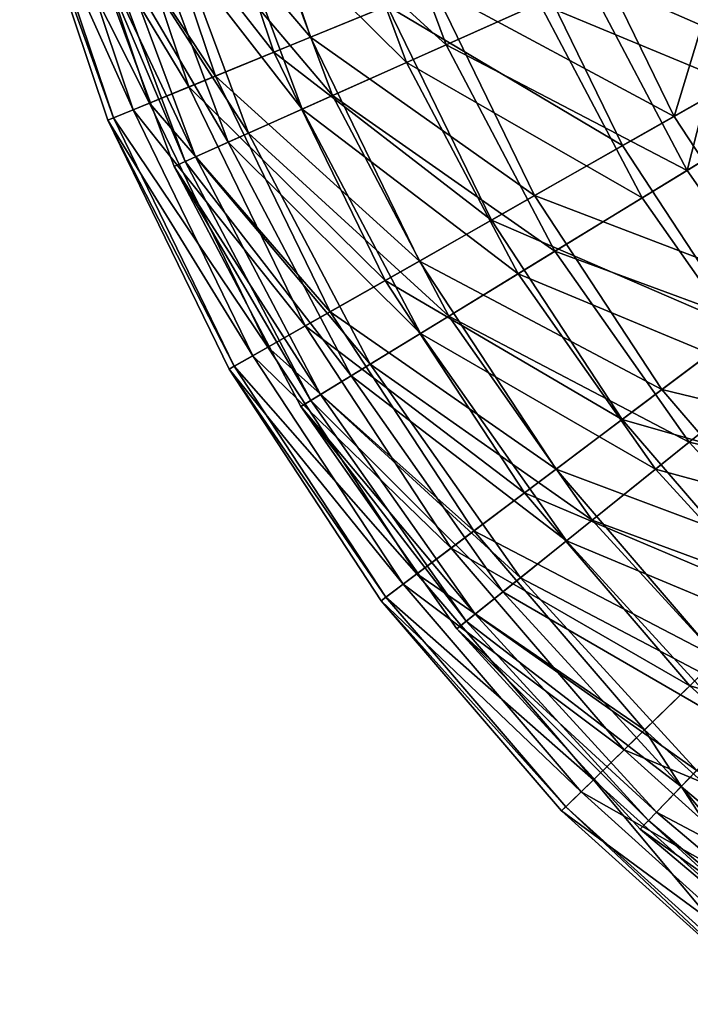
# Model space of a CAD drawing. Header units: millimetres. Extents: x 15 to 495, y -85 to 45.
# Tile 75 of 146: x 367 to 386, y -72 to -45. Entities that reach past the tile are written whole.
import ezdxf

# ---------------------------------------------------------------- set-up
doc = ezdxf.new("R2010")
doc.units = ezdxf.units.MM
doc.header["$LTSCALE"] = 25.4
doc.layers.get('0').update_dxf_attribs({"true_color": 0xff5454})

# ---------------------------------------------------------------- blocks, each defined once
blk = doc.blocks.new('PIK-II-10300.STL')
at = {"color": 7, "true_color": 0xffffff}
mesh = blk.add_polyface(dxfattribs=at)
corners = [(372.986, -38.867, 35.092), (378.589, -44.019, 28.634), (375.187, -45.412, 35.092), (376.538, -37.921, 28.634)]
mesh.append_faces([[corners[k] for k in face] for face in [(0, 1, 2), (1, 0, 3)]], dxfattribs={"vtx0": -1, "color": 7})
mesh = blk.add_polyface(dxfattribs=at)
corners = [(377.314, -44.541, 92.125), (371.93, -39.149, 85.514), (374.175, -45.826, 85.514), (375.207, -38.276, 92.125)]
mesh.append_faces([[corners[k] for k in face] for face in [(0, 1, 2), (1, 0, 3)]], dxfattribs={"vtx0": -1, "color": 7})
mesh = blk.add_polyface(dxfattribs=at)
corners = [(382.872, -43.867, 25.076), (376.694, -39.555, 31.344), (378.952, -45.62, 31.344), (380.806, -38.318, 25.076)]
mesh.append_faces([[corners[k] for k in face] for face in [(0, 1, 2), (1, 0, 3)]], dxfattribs={"vtx0": -1, "color": 7})
mesh = blk.add_polyface(dxfattribs=at)
corners = [(375.542, -39.902, 89.501), (381.534, -44.465, 95.941), (377.854, -46.111, 89.501), (379.403, -38.74, 95.941)]
mesh.append_faces([[corners[k] for k in face] for face in [(0, 1, 2), (1, 0, 3)]], dxfattribs={"vtx0": -1, "color": 7})
mesh = blk.add_polyface(dxfattribs=at)
corners = [(370.233, -39.6, 41.955), (375.187, -45.412, 35.092), (372.551, -46.491, 41.955), (372.986, -38.867, 35.092)]
mesh.append_faces([[corners[k] for k in face] for face in [(0, 1, 2), (1, 0, 3)]], dxfattribs={"vtx0": -1, "color": 7})
mesh = blk.add_polyface(dxfattribs=at)
corners = [(374.175, -45.826, 85.514), (369.467, -39.805, 78.534), (371.816, -46.792, 78.534), (371.93, -39.149, 85.514)]
mesh.append_faces([[corners[k] for k in face] for face in [(0, 1, 2), (1, 0, 3)]], dxfattribs={"vtx0": -1, "color": 7})
mesh = blk.add_polyface(dxfattribs=at)
corners = [(378.952, -45.62, 31.344), (373.388, -40.55, 38.112), (375.8, -47.03, 38.112), (376.694, -39.555, 31.344)]
mesh.append_faces([[corners[k] for k in face] for face in [(0, 1, 2), (1, 0, 3)]], dxfattribs={"vtx0": -1, "color": 7})
mesh = blk.add_polyface(dxfattribs=at)
corners = [(371.816, -46.792, 78.534), (367.857, -40.233, 71.292), (370.274, -47.423, 71.292), (369.467, -39.805, 78.534)]
mesh.append_faces([[corners[k] for k in face] for face in [(0, 1, 2), (1, 0, 3)]], dxfattribs={"vtx0": -1, "color": 7})
mesh = blk.add_polyface(dxfattribs=at)
corners = [(368.321, -40.11, 49.118), (372.551, -46.491, 41.955), (370.719, -47.241, 49.118), (370.233, -39.6, 41.955)]
mesh.append_faces([[corners[k] for k in face] for face in [(0, 1, 2), (1, 0, 3)]], dxfattribs={"vtx0": -1, "color": 7})
mesh = blk.add_polyface(dxfattribs=at)
corners = [(367.279, -40.387, 56.47), (370.719, -47.241, 49.118), (369.721, -47.649, 56.47), (368.321, -40.11, 49.118)]
mesh.append_faces([[corners[k] for k in face] for face in [(0, 1, 2), (1, 0, 3)]], dxfattribs={"vtx0": -1, "color": 7})
mesh = blk.add_polyface(dxfattribs=at)
corners = [(372.507, -40.815, 82.595), (377.854, -46.111, 89.501), (374.961, -47.405, 82.595), (375.542, -39.902, 89.501)]
mesh.append_faces([[corners[k] for k in face] for face in [(0, 1, 2), (1, 0, 3)]], dxfattribs={"vtx0": -1, "color": 7})
mesh = blk.add_polyface(dxfattribs=at)
corners = [(370.274, -47.423, 71.292), (367.124, -40.429, 63.9), (369.572, -47.71, 63.9), (367.857, -40.233, 71.292)]
mesh.append_faces([[corners[k] for k in face] for face in [(0, 1, 2), (1, 0, 3)]], dxfattribs={"vtx0": -1, "color": 7})
mesh = blk.add_polyface(dxfattribs=at)
corners = [(367.124, -40.429, 63.9), (369.721, -47.649, 56.47), (369.572, -47.71, 63.9), (367.279, -40.387, 56.47)]
mesh.append_faces([[corners[k] for k in face] for face in [(0, 1, 2), (1, 0, 3)]], dxfattribs={"vtx0": -1, "color": 7})
mesh = blk.add_polyface(dxfattribs=at)
corners = [(387.467, -40.385, 17.32), (385.268, -47.609, 22.68), (382.703, -42.335, 22.68), (389.743, -45.066, 17.32)]
mesh.append_faces([[corners[k] for k in face] for face in [(0, 1, 2), (1, 0, 3)]], dxfattribs={"vtx0": -1, "color": 7})
mesh = blk.add_polyface(dxfattribs=at)
corners = [(375.8, -47.03, 38.112), (370.942, -41.286, 45.268), (373.469, -48.072, 45.268), (373.388, -40.55, 38.112)]
mesh.append_faces([[corners[k] for k in face] for face in [(0, 1, 2), (1, 0, 3)]], dxfattribs={"vtx0": -1, "color": 7})
mesh = blk.add_polyface(dxfattribs=at)
corners = [(370.346, -41.465, 75.34), (374.961, -47.405, 82.595), (372.901, -48.326, 75.34), (372.507, -40.815, 82.595)]
mesh.append_faces([[corners[k] for k in face] for face in [(0, 1, 2), (1, 0, 3)]], dxfattribs={"vtx0": -1, "color": 7})
mesh = blk.add_polyface(dxfattribs=at)
corners = [(388.112, -45.993, 103.844), (381.186, -42.956, 98.267), (383.842, -48.419, 98.267), (385.73, -41.096, 103.844)]
mesh.append_faces([[corners[k] for k in face] for face in [(0, 1, 2), (1, 0, 3)]], dxfattribs={"vtx0": -1, "color": 7})
mesh = blk.add_polyface(dxfattribs=at)
corners = [(369.096, -41.841, 67.855), (372.901, -48.326, 75.34), (371.71, -48.859, 67.855), (370.346, -41.465, 75.34)]
mesh.append_faces([[corners[k] for k in face] for face in [(0, 1, 2), (1, 0, 3)]], dxfattribs={"vtx0": -1, "color": 7})
mesh = blk.add_polyface(dxfattribs=at)
corners = [(373.469, -48.072, 45.268), (369.397, -41.751, 52.693), (371.996, -48.731, 52.693), (370.942, -41.286, 45.268)]
mesh.append_faces([[corners[k] for k in face] for face in [(0, 1, 2), (1, 0, 3)]], dxfattribs={"vtx0": -1, "color": 7})
mesh = blk.add_polyface(dxfattribs=at)
corners = [(371.996, -48.731, 52.693), (368.778, -41.937, 60.264), (371.406, -48.995, 60.264), (369.397, -41.751, 52.693)]
mesh.append_faces([[corners[k] for k in face] for face in [(0, 1, 2), (1, 0, 3)]], dxfattribs={"vtx0": -1, "color": 7})
mesh = blk.add_polyface(dxfattribs=at)
corners = [(368.778, -41.937, 60.264), (371.71, -48.859, 67.855), (371.406, -48.995, 60.264), (369.096, -41.841, 67.855)]
mesh.append_faces([[corners[k] for k in face] for face in [(0, 1, 2), (1, 0, 3)]], dxfattribs={"vtx0": -1, "color": 7})
mesh = blk.add_polyface(dxfattribs=at)
corners = [(385.631, -49.106, 25.076), (387.495, -41.799, 19.411), (382.872, -43.867, 25.076), (389.951, -46.465, 19.411)]
mesh.append_faces([[corners[k] for k in face] for face in [(0, 1, 2), (1, 0, 3)]], dxfattribs={"vtx0": -1, "color": 7})
mesh = blk.add_polyface(dxfattribs=at)
corners = [(378.589, -44.019, 28.634), (385.268, -47.609, 22.68), (381.402, -49.805, 28.634), (382.703, -42.335, 22.68)]
mesh.append_faces([[corners[k] for k in face] for face in [(0, 1, 2), (1, 0, 3)]], dxfattribs={"vtx0": -1, "color": 7})
mesh = blk.add_polyface(dxfattribs=at)
corners = [(381.534, -44.465, 95.941), (388.498, -47.353, 101.811), (384.381, -49.871, 95.941), (385.939, -42.495, 101.811)]
mesh.append_faces([[corners[k] for k in face] for face in [(0, 1, 2), (1, 0, 3)]], dxfattribs={"vtx0": -1, "color": 7})
mesh = blk.add_polyface(dxfattribs=at)
corners = [(383.842, -48.419, 98.267), (377.314, -44.541, 92.125), (380.205, -50.486, 92.125), (381.186, -42.956, 98.267)]
mesh.append_faces([[corners[k] for k in face] for face in [(0, 1, 2), (1, 0, 3)]], dxfattribs={"vtx0": -1, "color": 7})
mesh = blk.add_polyface(dxfattribs=at)
corners = [(385.631, -49.106, 25.076), (378.952, -45.62, 31.344), (381.967, -51.346, 31.344), (382.872, -43.867, 25.076)]
mesh.append_faces([[corners[k] for k in face] for face in [(0, 1, 2), (1, 0, 3)]], dxfattribs={"vtx0": -1, "color": 7})
mesh = blk.add_polyface(dxfattribs=at)
corners = [(375.187, -45.412, 35.092), (381.402, -49.805, 28.634), (378.207, -51.621, 35.092), (378.589, -44.019, 28.634)]
mesh.append_faces([[corners[k] for k in face] for face in [(0, 1, 2), (1, 0, 3)]], dxfattribs={"vtx0": -1, "color": 7})
mesh = blk.add_polyface(dxfattribs=at)
corners = [(377.854, -46.111, 89.501), (384.381, -49.871, 95.941), (380.942, -51.973, 89.501), (381.534, -44.465, 95.941)]
mesh.append_faces([[corners[k] for k in face] for face in [(0, 1, 2), (1, 0, 3)]], dxfattribs={"vtx0": -1, "color": 7})
mesh = blk.add_polyface(dxfattribs=at)
corners = [(380.205, -50.486, 92.125), (374.175, -45.826, 85.514), (377.256, -52.162, 85.514), (377.314, -44.541, 92.125)]
mesh.append_faces([[corners[k] for k in face] for face in [(0, 1, 2), (1, 0, 3)]], dxfattribs={"vtx0": -1, "color": 7})
mesh = blk.add_polyface(dxfattribs=at)
corners = [(389.743, -45.066, 17.32), (388.486, -52.511, 22.68), (385.268, -47.609, 22.68), (392.599, -49.417, 17.32)]
mesh.append_faces([[corners[k] for k in face] for face in [(0, 1, 2), (1, 0, 3)]], dxfattribs={"vtx0": -1, "color": 7})
mesh = blk.add_polyface(dxfattribs=at)
corners = [(372.551, -46.491, 41.955), (378.207, -51.621, 35.092), (375.73, -53.029, 41.955), (375.187, -45.412, 35.092)]
mesh.append_faces([[corners[k] for k in face] for face in [(0, 1, 2), (1, 0, 3)]], dxfattribs={"vtx0": -1, "color": 7})
mesh = blk.add_polyface(dxfattribs=at)
corners = [(377.256, -52.162, 85.514), (371.816, -46.792, 78.534), (375.04, -53.421, 78.534), (374.175, -45.826, 85.514)]
mesh.append_faces([[corners[k] for k in face] for face in [(0, 1, 2), (1, 0, 3)]], dxfattribs={"vtx0": -1, "color": 7})
mesh = blk.add_polyface(dxfattribs=at)
corners = [(381.967, -51.346, 31.344), (375.8, -47.03, 38.112), (379.022, -53.147, 38.112), (378.952, -45.62, 31.344)]
mesh.append_faces([[corners[k] for k in face] for face in [(0, 1, 2), (1, 0, 3)]], dxfattribs={"vtx0": -1, "color": 7})
mesh = blk.add_polyface(dxfattribs=at)
corners = [(374.961, -47.405, 82.595), (380.942, -51.973, 89.501), (378.237, -53.627, 82.595), (377.854, -46.111, 89.501)]
mesh.append_faces([[corners[k] for k in face] for face in [(0, 1, 2), (1, 0, 3)]], dxfattribs={"vtx0": -1, "color": 7})
mesh = blk.add_polyface(dxfattribs=at)
corners = [(387.175, -53.497, 98.267), (388.112, -45.993, 103.844), (383.842, -48.419, 98.267), (391.099, -50.545, 103.844)]
mesh.append_faces([[corners[k] for k in face] for face in [(0, 1, 2), (1, 0, 3)]], dxfattribs={"vtx0": -1, "color": 7})
mesh = blk.add_polyface(dxfattribs=at)
corners = [(370.719, -47.241, 49.118), (375.73, -53.029, 41.955), (374.009, -54.006, 49.118), (372.551, -46.491, 41.955)]
mesh.append_faces([[corners[k] for k in face] for face in [(0, 1, 2), (1, 0, 3)]], dxfattribs={"vtx0": -1, "color": 7})
mesh = blk.add_polyface(dxfattribs=at)
corners = [(389.037, -53.95, 25.076), (389.951, -46.465, 19.411), (385.631, -49.106, 25.076), (392.984, -50.777, 19.411)]
mesh.append_faces([[corners[k] for k in face] for face in [(0, 1, 2), (1, 0, 3)]], dxfattribs={"vtx0": -1, "color": 7})
mesh = blk.add_polyface(dxfattribs=at)
corners = [(375.04, -53.421, 78.534), (370.274, -47.423, 71.292), (373.591, -54.244, 71.292), (371.816, -46.792, 78.534)]
mesh.append_faces([[corners[k] for k in face] for face in [(0, 1, 2), (1, 0, 3)]], dxfattribs={"vtx0": -1, "color": 7})
mesh = blk.add_polyface(dxfattribs=at)
corners = [(369.721, -47.649, 56.47), (374.009, -54.006, 49.118), (373.072, -54.539, 56.47), (370.719, -47.241, 49.118)]
mesh.append_faces([[corners[k] for k in face] for face in [(0, 1, 2), (1, 0, 3)]], dxfattribs={"vtx0": -1, "color": 7})
mesh = blk.add_polyface(dxfattribs=at)
corners = [(379.022, -53.147, 38.112), (373.469, -48.072, 45.268), (376.843, -54.48, 45.268), (375.8, -47.03, 38.112)]
mesh.append_faces([[corners[k] for k in face] for face in [(0, 1, 2), (1, 0, 3)]], dxfattribs={"vtx0": -1, "color": 7})
mesh = blk.add_polyface(dxfattribs=at)
corners = [(373.591, -54.244, 71.292), (369.572, -47.71, 63.9), (372.932, -54.619, 63.9), (370.274, -47.423, 71.292)]
mesh.append_faces([[corners[k] for k in face] for face in [(0, 1, 2), (1, 0, 3)]], dxfattribs={"vtx0": -1, "color": 7})
mesh = blk.add_polyface(dxfattribs=at)
corners = [(372.901, -48.326, 75.34), (378.237, -53.627, 82.595), (376.312, -54.804, 75.34), (374.961, -47.405, 82.595)]
mesh.append_faces([[corners[k] for k in face] for face in [(0, 1, 2), (1, 0, 3)]], dxfattribs={"vtx0": -1, "color": 7})
mesh = blk.add_polyface(dxfattribs=at)
corners = [(388.498, -47.353, 101.811), (387.895, -54.868, 95.941), (384.381, -49.871, 95.941), (391.656, -51.845, 101.811)]
mesh.append_faces([[corners[k] for k in face] for face in [(0, 1, 2), (1, 0, 3)]], dxfattribs={"vtx0": -1, "color": 7})
mesh = blk.add_polyface(dxfattribs=at)
corners = [(369.572, -47.71, 63.9), (373.072, -54.539, 56.47), (372.932, -54.619, 63.9), (369.721, -47.649, 56.47)]
mesh.append_faces([[corners[k] for k in face] for face in [(0, 1, 2), (1, 0, 3)]], dxfattribs={"vtx0": -1, "color": 7})
mesh = blk.add_polyface(dxfattribs=at)
corners = [(381.402, -49.805, 28.634), (388.486, -52.511, 22.68), (384.933, -55.184, 28.634), (385.268, -47.609, 22.68)]
mesh.append_faces([[corners[k] for k in face] for face in [(0, 1, 2), (1, 0, 3)]], dxfattribs={"vtx0": -1, "color": 7})
mesh = blk.add_polyface(dxfattribs=at)
corners = [(371.71, -48.859, 67.855), (376.312, -54.804, 75.34), (375.199, -55.485, 67.855), (372.901, -48.326, 75.34)]
mesh.append_faces([[corners[k] for k in face] for face in [(0, 1, 2), (1, 0, 3)]], dxfattribs={"vtx0": -1, "color": 7})
mesh = blk.add_polyface(dxfattribs=at)
corners = [(376.843, -54.48, 45.268), (371.996, -48.731, 52.693), (375.466, -55.321, 52.693), (373.469, -48.072, 45.268)]
mesh.append_faces([[corners[k] for k in face] for face in [(0, 1, 2), (1, 0, 3)]], dxfattribs={"vtx0": -1, "color": 7})
mesh = blk.add_polyface(dxfattribs=at)
corners = [(387.175, -53.497, 98.267), (380.205, -50.486, 92.125), (383.832, -56.012, 92.125), (383.842, -48.419, 98.267)]
mesh.append_faces([[corners[k] for k in face] for face in [(0, 1, 2), (1, 0, 3)]], dxfattribs={"vtx0": -1, "color": 7})
mesh = blk.add_polyface(dxfattribs=at)
corners = [(375.466, -55.321, 52.693), (371.406, -48.995, 60.264), (374.915, -55.658, 60.264), (371.996, -48.731, 52.693)]
mesh.append_faces([[corners[k] for k in face] for face in [(0, 1, 2), (1, 0, 3)]], dxfattribs={"vtx0": -1, "color": 7})
mesh = blk.add_polyface(dxfattribs=at)
corners = [(371.406, -48.995, 60.264), (375.199, -55.485, 67.855), (374.915, -55.658, 60.264), (371.71, -48.859, 67.855)]
mesh.append_faces([[corners[k] for k in face] for face in [(0, 1, 2), (1, 0, 3)]], dxfattribs={"vtx0": -1, "color": 7})
mesh = blk.add_polyface(dxfattribs=at)
corners = [(389.037, -53.95, 25.076), (381.967, -51.346, 31.344), (385.69, -56.64, 31.344), (385.631, -49.106, 25.076)]
mesh.append_faces([[corners[k] for k in face] for face in [(0, 1, 2), (1, 0, 3)]], dxfattribs={"vtx0": -1, "color": 7})
mesh = blk.add_polyface(dxfattribs=at)
corners = [(378.207, -51.621, 35.092), (384.933, -55.184, 28.634), (381.996, -57.394, 35.092), (381.402, -49.805, 28.634)]
mesh.append_faces([[corners[k] for k in face] for face in [(0, 1, 2), (1, 0, 3)]], dxfattribs={"vtx0": -1, "color": 7})
mesh = blk.add_polyface(dxfattribs=at)
corners = [(380.942, -51.973, 89.501), (387.895, -54.868, 95.941), (384.753, -57.393, 89.501), (384.381, -49.871, 95.941)]
mesh.append_faces([[corners[k] for k in face] for face in [(0, 1, 2), (1, 0, 3)]], dxfattribs={"vtx0": -1, "color": 7})
mesh = blk.add_polyface(dxfattribs=at)
corners = [(383.832, -56.012, 92.125), (377.256, -52.162, 85.514), (381.122, -58.051, 85.514), (380.205, -50.486, 92.125)]
mesh.append_faces([[corners[k] for k in face] for face in [(0, 1, 2), (1, 0, 3)]], dxfattribs={"vtx0": -1, "color": 7})
mesh = blk.add_polyface(dxfattribs=at)
corners = [(385.69, -56.64, 31.344), (379.022, -53.147, 38.112), (382.999, -58.803, 38.112), (381.967, -51.346, 31.344)]
mesh.append_faces([[corners[k] for k in face] for face in [(0, 1, 2), (1, 0, 3)]], dxfattribs={"vtx0": -1, "color": 7})
mesh = blk.add_polyface(dxfattribs=at)
corners = [(375.73, -53.029, 41.955), (381.996, -57.394, 35.092), (379.719, -59.106, 41.955), (378.207, -51.621, 35.092)]
mesh.append_faces([[corners[k] for k in face] for face in [(0, 1, 2), (1, 0, 3)]], dxfattribs={"vtx0": -1, "color": 7})
mesh = blk.add_polyface(dxfattribs=at)
corners = [(378.237, -53.627, 82.595), (384.753, -57.393, 89.501), (382.282, -59.379, 82.595), (380.942, -51.973, 89.501)]
mesh.append_faces([[corners[k] for k in face] for face in [(0, 1, 2), (1, 0, 3)]], dxfattribs={"vtx0": -1, "color": 7})
mesh = blk.add_polyface(dxfattribs=at)
corners = [(381.122, -58.051, 85.514), (375.04, -53.421, 78.534), (379.085, -59.583, 78.534), (377.256, -52.162, 85.514)]
mesh.append_faces([[corners[k] for k in face] for face in [(0, 1, 2), (1, 0, 3)]], dxfattribs={"vtx0": -1, "color": 7})
mesh = blk.add_polyface(dxfattribs=at)
corners = [(384.933, -55.184, 28.634), (392.304, -56.962, 22.68), (389.122, -60.067, 28.634), (388.486, -52.511, 22.68)]
mesh.append_faces([[corners[k] for k in face] for face in [(0, 1, 2), (1, 0, 3)]], dxfattribs={"vtx0": -1, "color": 7})
mesh = blk.add_polyface(dxfattribs=at)
corners = [(374.009, -54.006, 49.118), (379.719, -59.106, 41.955), (378.138, -60.296, 49.118), (375.73, -53.029, 41.955)]
mesh.append_faces([[corners[k] for k in face] for face in [(0, 1, 2), (1, 0, 3)]], dxfattribs={"vtx0": -1, "color": 7})
mesh = blk.add_polyface(dxfattribs=at)
corners = [(382.999, -58.803, 38.112), (376.843, -54.48, 45.268), (381.008, -60.403, 45.268), (379.022, -53.147, 38.112)]
mesh.append_faces([[corners[k] for k in face] for face in [(0, 1, 2), (1, 0, 3)]], dxfattribs={"vtx0": -1, "color": 7})
mesh = blk.add_polyface(dxfattribs=at)
corners = [(379.085, -59.583, 78.534), (373.591, -54.244, 71.292), (377.753, -60.585, 71.292), (375.04, -53.421, 78.534)]
mesh.append_faces([[corners[k] for k in face] for face in [(0, 1, 2), (1, 0, 3)]], dxfattribs={"vtx0": -1, "color": 7})
mesh = blk.add_polyface(dxfattribs=at)
corners = [(391.131, -58.107, 98.267), (383.832, -56.012, 92.125), (388.137, -61.029, 92.125), (387.175, -53.497, 98.267)]
mesh.append_faces([[corners[k] for k in face] for face in [(0, 1, 2), (1, 0, 3)]], dxfattribs={"vtx0": -1, "color": 7})
mesh = blk.add_polyface(dxfattribs=at)
corners = [(376.312, -54.804, 75.34), (382.282, -59.379, 82.595), (380.524, -60.793, 75.34), (378.237, -53.627, 82.595)]
mesh.append_faces([[corners[k] for k in face] for face in [(0, 1, 2), (1, 0, 3)]], dxfattribs={"vtx0": -1, "color": 7})
mesh = blk.add_polyface(dxfattribs=at)
corners = [(373.072, -54.539, 56.47), (378.138, -60.296, 49.118), (377.276, -60.944, 56.47), (374.009, -54.006, 49.118)]
mesh.append_faces([[corners[k] for k in face] for face in [(0, 1, 2), (1, 0, 3)]], dxfattribs={"vtx0": -1, "color": 7})
mesh = blk.add_polyface(dxfattribs=at)
corners = [(393.035, -58.318, 25.076), (385.69, -56.64, 31.344), (390.059, -61.414, 31.344), (389.037, -53.95, 25.076)]
mesh.append_faces([[corners[k] for k in face] for face in [(0, 1, 2), (1, 0, 3)]], dxfattribs={"vtx0": -1, "color": 7})
mesh = blk.add_polyface(dxfattribs=at)
corners = [(377.753, -60.585, 71.292), (372.932, -54.619, 63.9), (377.147, -61.041, 63.9), (373.591, -54.244, 71.292)]
mesh.append_faces([[corners[k] for k in face] for face in [(0, 1, 2), (1, 0, 3)]], dxfattribs={"vtx0": -1, "color": 7})
mesh = blk.add_polyface(dxfattribs=at)
corners = [(372.932, -54.619, 63.9), (377.276, -60.944, 56.47), (377.147, -61.041, 63.9), (373.072, -54.539, 56.47)]
mesh.append_faces([[corners[k] for k in face] for face in [(0, 1, 2), (1, 0, 3)]], dxfattribs={"vtx0": -1, "color": 7})
mesh = blk.add_polyface(dxfattribs=at)
corners = [(381.008, -60.403, 45.268), (375.466, -55.321, 52.693), (379.751, -61.414, 52.693), (376.843, -54.48, 45.268)]
mesh.append_faces([[corners[k] for k in face] for face in [(0, 1, 2), (1, 0, 3)]], dxfattribs={"vtx0": -1, "color": 7})
mesh = blk.add_polyface(dxfattribs=at)
corners = [(375.199, -55.485, 67.855), (380.524, -60.793, 75.34), (379.506, -61.61, 67.855), (376.312, -54.804, 75.34)]
mesh.append_faces([[corners[k] for k in face] for face in [(0, 1, 2), (1, 0, 3)]], dxfattribs={"vtx0": -1, "color": 7})
mesh = blk.add_polyface(dxfattribs=at)
corners = [(384.753, -57.393, 89.501), (392.02, -59.374, 95.941), (389.226, -62.281, 89.501), (387.895, -54.868, 95.941)]
mesh.append_faces([[corners[k] for k in face] for face in [(0, 1, 2), (1, 0, 3)]], dxfattribs={"vtx0": -1, "color": 7})
mesh = blk.add_polyface(dxfattribs=at)
corners = [(379.751, -61.414, 52.693), (374.915, -55.658, 60.264), (379.247, -61.819, 60.264), (375.466, -55.321, 52.693)]
mesh.append_faces([[corners[k] for k in face] for face in [(0, 1, 2), (1, 0, 3)]], dxfattribs={"vtx0": -1, "color": 7})
mesh = blk.add_polyface(dxfattribs=at)
corners = [(381.996, -57.394, 35.092), (389.122, -60.067, 28.634), (386.492, -62.634, 35.092), (384.933, -55.184, 28.634)]
mesh.append_faces([[corners[k] for k in face] for face in [(0, 1, 2), (1, 0, 3)]], dxfattribs={"vtx0": -1, "color": 7})
mesh = blk.add_polyface(dxfattribs=at)
corners = [(374.915, -55.658, 60.264), (379.506, -61.61, 67.855), (379.247, -61.819, 60.264), (375.199, -55.485, 67.855)]
mesh.append_faces([[corners[k] for k in face] for face in [(0, 1, 2), (1, 0, 3)]], dxfattribs={"vtx0": -1, "color": 7})
mesh = blk.add_polyface(dxfattribs=at)
corners = [(388.137, -61.029, 92.125), (381.122, -58.051, 85.514), (385.709, -63.398, 85.514), (383.832, -56.012, 92.125)]
mesh.append_faces([[corners[k] for k in face] for face in [(0, 1, 2), (1, 0, 3)]], dxfattribs={"vtx0": -1, "color": 7})
mesh = blk.add_polyface(dxfattribs=at)
corners = [(390.059, -61.414, 31.344), (382.999, -58.803, 38.112), (387.667, -63.903, 38.112), (385.69, -56.64, 31.344)]
mesh.append_faces([[corners[k] for k in face] for face in [(0, 1, 2), (1, 0, 3)]], dxfattribs={"vtx0": -1, "color": 7})
mesh = blk.add_polyface(dxfattribs=at)
corners = [(379.719, -59.106, 41.955), (386.492, -62.634, 35.092), (384.453, -64.624, 41.955), (381.996, -57.394, 35.092)]
mesh.append_faces([[corners[k] for k in face] for face in [(0, 1, 2), (1, 0, 3)]], dxfattribs={"vtx0": -1, "color": 7})
mesh = blk.add_polyface(dxfattribs=at)
corners = [(382.282, -59.379, 82.595), (389.226, -62.281, 89.501), (387.03, -64.567, 82.595), (384.753, -57.393, 89.501)]
mesh.append_faces([[corners[k] for k in face] for face in [(0, 1, 2), (1, 0, 3)]], dxfattribs={"vtx0": -1, "color": 7})
mesh = blk.add_polyface(dxfattribs=at)
corners = [(385.709, -63.398, 85.514), (379.085, -59.583, 78.534), (383.885, -65.178, 78.534), (381.122, -58.051, 85.514)]
mesh.append_faces([[corners[k] for k in face] for face in [(0, 1, 2), (1, 0, 3)]], dxfattribs={"vtx0": -1, "color": 7})
mesh = blk.add_polyface(dxfattribs=at)
corners = [(387.667, -63.903, 38.112), (381.008, -60.403, 45.268), (385.897, -65.745, 45.268), (382.999, -58.803, 38.112)]
mesh.append_faces([[corners[k] for k in face] for face in [(0, 1, 2), (1, 0, 3)]], dxfattribs={"vtx0": -1, "color": 7})
mesh = blk.add_polyface(dxfattribs=at)
corners = [(378.138, -60.296, 49.118), (384.453, -64.624, 41.955), (383.036, -66.006, 49.118), (379.719, -59.106, 41.955)]
mesh.append_faces([[corners[k] for k in face] for face in [(0, 1, 2), (1, 0, 3)]], dxfattribs={"vtx0": -1, "color": 7})
mesh = blk.add_polyface(dxfattribs=at)
corners = [(380.524, -60.793, 75.34), (387.03, -64.567, 82.595), (385.466, -66.193, 75.34), (382.282, -59.379, 82.595)]
mesh.append_faces([[corners[k] for k in face] for face in [(0, 1, 2), (1, 0, 3)]], dxfattribs={"vtx0": -1, "color": 7})
mesh = blk.add_polyface(dxfattribs=at)
corners = [(383.885, -65.178, 78.534), (377.753, -60.585, 71.292), (382.692, -66.342, 71.292), (379.085, -59.583, 78.534)]
mesh.append_faces([[corners[k] for k in face] for face in [(0, 1, 2), (1, 0, 3)]], dxfattribs={"vtx0": -1, "color": 7})
mesh = blk.add_polyface(dxfattribs=at)
corners = [(377.276, -60.944, 56.47), (383.036, -66.006, 49.118), (382.265, -66.759, 56.47), (378.138, -60.296, 49.118)]
mesh.append_faces([[corners[k] for k in face] for face in [(0, 1, 2), (1, 0, 3)]], dxfattribs={"vtx0": -1, "color": 7})
mesh = blk.add_polyface(dxfattribs=at)
corners = [(382.692, -66.342, 71.292), (377.147, -61.041, 63.9), (382.149, -66.871, 63.9), (377.753, -60.585, 71.292)]
mesh.append_faces([[corners[k] for k in face] for face in [(0, 1, 2), (1, 0, 3)]], dxfattribs={"vtx0": -1, "color": 7})
mesh = blk.add_polyface(dxfattribs=at)
corners = [(385.897, -65.745, 45.268), (379.751, -61.414, 52.693), (384.779, -66.908, 52.693), (381.008, -60.403, 45.268)]
mesh.append_faces([[corners[k] for k in face] for face in [(0, 1, 2), (1, 0, 3)]], dxfattribs={"vtx0": -1, "color": 7})
mesh = blk.add_polyface(dxfattribs=at)
corners = [(379.506, -61.61, 67.855), (385.466, -66.193, 75.34), (384.562, -67.134, 67.855), (380.524, -60.793, 75.34)]
mesh.append_faces([[corners[k] for k in face] for face in [(0, 1, 2), (1, 0, 3)]], dxfattribs={"vtx0": -1, "color": 7})
mesh = blk.add_polyface(dxfattribs=at)
corners = [(377.147, -61.041, 63.9), (382.265, -66.759, 56.47), (382.149, -66.871, 63.9), (377.276, -60.944, 56.47)]
mesh.append_faces([[corners[k] for k in face] for face in [(0, 1, 2), (1, 0, 3)]], dxfattribs={"vtx0": -1, "color": 7})
mesh = blk.add_polyface(dxfattribs=at)
corners = [(393.047, -65.454, 92.125), (385.709, -63.398, 85.514), (390.942, -68.114, 85.514), (388.137, -61.029, 92.125)]
mesh.append_faces([[corners[k] for k in face] for face in [(0, 1, 2), (1, 0, 3)]], dxfattribs={"vtx0": -1, "color": 7})
mesh = blk.add_polyface(dxfattribs=at)
corners = [(384.779, -66.908, 52.693), (379.247, -61.819, 60.264), (384.331, -67.374, 60.264), (379.751, -61.414, 52.693)]
mesh.append_faces([[corners[k] for k in face] for face in [(0, 1, 2), (1, 0, 3)]], dxfattribs={"vtx0": -1, "color": 7})
mesh = blk.add_polyface(dxfattribs=at)
corners = [(379.247, -61.819, 60.264), (384.562, -67.134, 67.855), (384.331, -67.374, 60.264), (379.506, -61.61, 67.855)]
mesh.append_faces([[corners[k] for k in face] for face in [(0, 1, 2), (1, 0, 3)]], dxfattribs={"vtx0": -1, "color": 7})
mesh = blk.add_polyface(dxfattribs=at)
corners = [(389.853, -69.491, 41.955), (386.492, -62.634, 35.092), (391.621, -67.256, 35.092), (384.453, -64.624, 41.955)]
mesh.append_faces([[corners[k] for k in face] for face in [(0, 1, 2), (1, 0, 3)]], dxfattribs={"vtx0": -1, "color": 7})
mesh = blk.add_polyface(dxfattribs=at)
corners = [(390.942, -68.114, 85.514), (383.885, -65.178, 78.534), (389.361, -70.113, 78.534), (385.709, -63.398, 85.514)]
mesh.append_faces([[corners[k] for k in face] for face in [(0, 1, 2), (1, 0, 3)]], dxfattribs={"vtx0": -1, "color": 7})
mesh = blk.add_polyface(dxfattribs=at)
corners = [(388.625, -71.043, 49.118), (384.453, -64.624, 41.955), (389.853, -69.491, 41.955), (383.036, -66.006, 49.118)]
mesh.append_faces([[corners[k] for k in face] for face in [(0, 1, 2), (1, 0, 3)]], dxfattribs={"vtx0": -1, "color": 7})
mesh = blk.add_polyface(dxfattribs=at)
corners = [(387.03, -64.567, 82.595), (391.059, -70.918, 75.34), (385.466, -66.193, 75.34), (392.402, -69.104, 82.595)]
mesh.append_faces([[corners[k] for k in face] for face in [(0, 1, 2), (1, 0, 3)]], dxfattribs={"vtx0": -1, "color": 7})
mesh = blk.add_polyface(dxfattribs=at)
corners = [(389.361, -70.113, 78.534), (382.692, -66.342, 71.292), (388.327, -71.42, 71.292), (383.885, -65.178, 78.534)]
mesh.append_faces([[corners[k] for k in face] for face in [(0, 1, 2), (1, 0, 3)]], dxfattribs={"vtx0": -1, "color": 7})
mesh = blk.add_polyface(dxfattribs=at)
corners = [(384.779, -66.908, 52.693), (391.429, -70.418, 45.268), (385.897, -65.745, 45.268), (390.469, -71.715, 52.693)]
mesh.append_faces([[corners[k] for k in face] for face in [(0, 1, 2), (1, 0, 3)]], dxfattribs={"vtx0": -1, "color": 7})
mesh = blk.add_polyface(dxfattribs=at)
corners = [(387.956, -71.888, 56.47), (383.036, -66.006, 49.118), (388.625, -71.043, 49.118), (382.265, -66.759, 56.47)]
mesh.append_faces([[corners[k] for k in face] for face in [(0, 1, 2), (1, 0, 3)]], dxfattribs={"vtx0": -1, "color": 7})
mesh = blk.add_polyface(dxfattribs=at)
corners = [(388.327, -71.42, 71.292), (382.149, -66.871, 63.9), (387.856, -72.014, 63.9), (382.692, -66.342, 71.292)]
mesh.append_faces([[corners[k] for k in face] for face in [(0, 1, 2), (1, 0, 3)]], dxfattribs={"vtx0": -1, "color": 7})
mesh = blk.add_polyface(dxfattribs=at)
corners = [(385.466, -66.193, 75.34), (390.282, -71.967, 67.855), (384.562, -67.134, 67.855), (391.059, -70.918, 75.34)]
mesh.append_faces([[corners[k] for k in face] for face in [(0, 1, 2), (1, 0, 3)]], dxfattribs={"vtx0": -1, "color": 7})
mesh = blk.add_polyface(dxfattribs=at)
corners = [(387.856, -72.014, 63.9), (382.265, -66.759, 56.47), (387.956, -71.888, 56.47), (382.149, -66.871, 63.9)]
mesh.append_faces([[corners[k] for k in face] for face in [(0, 1, 2), (1, 0, 3)]], dxfattribs={"vtx0": -1, "color": 7})
mesh = blk.add_polyface(dxfattribs=at)
corners = [(384.331, -67.374, 60.264), (390.469, -71.715, 52.693), (384.779, -66.908, 52.693), (390.084, -72.234, 60.264)]
mesh.append_faces([[corners[k] for k in face] for face in [(0, 1, 2), (1, 0, 3)]], dxfattribs={"vtx0": -1, "color": 7})
mesh = blk.add_polyface(dxfattribs=at)
corners = [(384.562, -67.134, 67.855), (390.084, -72.234, 60.264), (384.331, -67.374, 60.264), (390.282, -71.967, 67.855)]
mesh.append_faces([[corners[k] for k in face] for face in [(0, 1, 2), (1, 0, 3)]], dxfattribs={"vtx0": -1, "color": 7})

msp = doc.modelspace()

# ---------------------------------------------------------------- block references
at = {"color": 0}
msp.add_blockref('PIK-II-10300.STL', (0, 0), dxfattribs=at)

doc.saveas('drawing.dxf')
